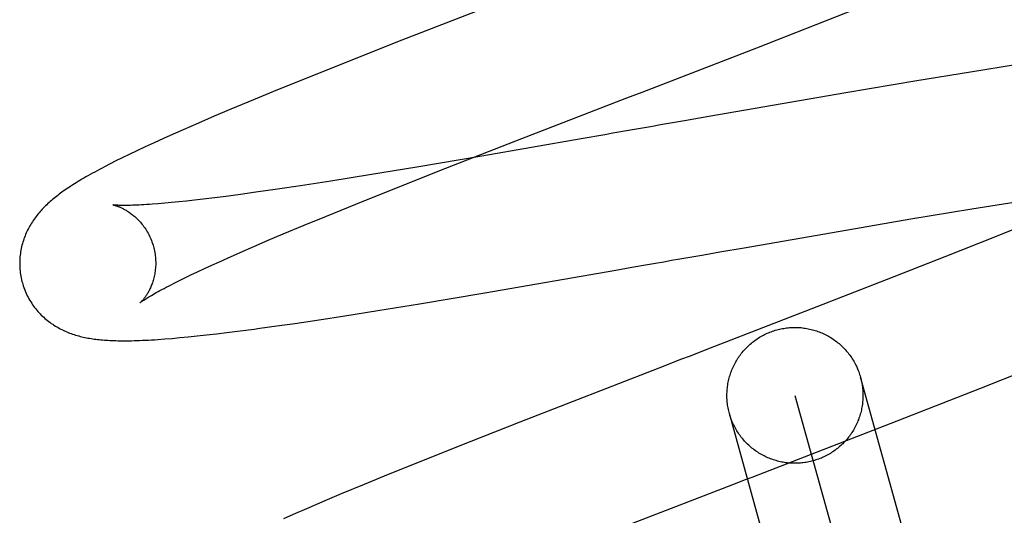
# Model space of a CAD drawing. Header units: inches. Extents: x 0 to 184, y 0 to 119.
# Tile 16 of 116: x 82.6589 to 82.8036, y 43.588 to 43.6609. Entities that reach past the tile are written whole.
import ezdxf

# ---------------------------------------------------------------- set-up
doc = ezdxf.new("R2010")
doc.units = ezdxf.units.IN
doc.header["$LTSCALE"] = 10.121375
doc.header["$MEASUREMENT"] = 0
doc.linetypes.add('HIDDEN', pattern=[0.2, 0.1, -0.1])
doc.layers.add('DEFAULT_2', color=8, linetype='HIDDEN')

msp = doc.modelspace()

# ---------------------------------------------------------------- linework, layer by layer
at = {"layer": 'DEFAULT_2', "color": 8, "linetype": 'HIDDEN'}
for p, q in [((82.73103, 43.66409), (82.71506, 43.65786)), ((82.76723, 43.65676), (82.78171, 43.66243)), ((82.71506, 43.65786), (82.70704, 43.65469)), ((82.75037, 43.65023), (82.76723, 43.65676)), ((82.70704, 43.65469), (82.70131, 43.6524)), ((82.80524, 43.65422), (82.79865, 43.65317)), ((82.70131, 43.6524), (82.69675, 43.65055)), ((82.79865, 43.65317), (82.79074, 43.65188)), ((82.79074, 43.65188), (82.7803, 43.65012)), ((82.69675, 43.65055), (82.69325, 43.64911)), ((82.7803, 43.65012), (82.76017, 43.64664)), ((82.69325, 43.64911), (82.68989, 43.6477)), ((82.68747, 43.64668), (82.68513, 43.64568)), ((82.68989, 43.6477), (82.68747, 43.64668)), ((82.76017, 43.64664), (82.75661, 43.64602)), ((82.68513, 43.64568), (82.68288, 43.64469)), ((82.68144, 43.64405), (82.68002, 43.64342)), ((82.68288, 43.64469), (82.68144, 43.64405)), ((82.74487, 43.64396), (82.7414, 43.64336)), ((82.74954, 43.64478), (82.74837, 43.64458)), ((82.6773, 43.64217), (82.67607, 43.64159)), ((82.67863, 43.64278), (82.6773, 43.64217)), ((82.68002, 43.64342), (82.67863, 43.64278)), ((82.72153, 43.63902), (82.73182, 43.64304)), ((82.7414, 43.64336), (82.7268, 43.64082)), ((82.67496, 43.64106), (82.67394, 43.64056)), ((82.67607, 43.64159), (82.67496, 43.64106)), ((82.7268, 43.64082), (82.71727, 43.63921)), ((82.67215, 43.63966), (82.67135, 43.63925)), ((82.67301, 43.6401), (82.67215, 43.63966)), ((82.67394, 43.64056), (82.67301, 43.6401)), ((82.71727, 43.63921), (82.71027, 43.63805)), ((82.71027, 43.63805), (82.7046, 43.63715)), ((82.71377, 43.63595), (82.72153, 43.63902)), ((82.70015, 43.63646), (82.69678, 43.63595)), ((82.7046, 43.63715), (82.70015, 43.63646)), ((82.68915, 43.63489), (82.68711, 43.63463)), ((82.69131, 43.63518), (82.68915, 43.63489)), ((82.69358, 43.63549), (82.69131, 43.63518)), ((82.69678, 43.63595), (82.69358, 43.63549)), ((82.70829, 43.63375), (82.71377, 43.63595)), ((82.68018, 43.63388), (82.67923, 43.6338)), ((82.68119, 43.63397), (82.68018, 43.63388)), ((82.68226, 43.63408), (82.68119, 43.63397)), ((82.68339, 43.6342), (82.68226, 43.63408)), ((82.68457, 43.63433), (82.68339, 43.6342)), ((82.68581, 43.63447), (82.68457, 43.63433)), ((82.68711, 43.63463), (82.68581, 43.63447)), ((82.70398, 43.632), (82.70829, 43.63375)), ((82.79885, 43.63304), (82.80534, 43.63408)), ((82.7007, 43.63065), (82.70398, 43.632)), ((82.78989, 43.63156), (82.79885, 43.63304)), ((82.6976, 43.62936), (82.7007, 43.63065)), ((82.7795, 43.62979), (82.78989, 43.63156)), ((82.80821, 43.63135), (82.80218, 43.62891)), ((82.69539, 43.62842), (82.6976, 43.62936)), ((82.76536, 43.62734), (82.7795, 43.62979)), ((82.69329, 43.62752), (82.69539, 43.62842)), ((82.80218, 43.62891), (82.79488, 43.626)), ((82.68942, 43.62582), (82.69129, 43.62665)), ((82.69129, 43.62665), (82.69329, 43.62752)), ((82.75707, 43.62589), (82.75944, 43.62631)), ((82.75944, 43.62631), (82.76181, 43.62672)), ((82.76181, 43.62672), (82.76536, 43.62734)), ((82.68601, 43.62427), (82.68709, 43.62477)), ((82.68709, 43.62477), (82.68823, 43.62528)), ((82.68823, 43.62528), (82.68942, 43.62582)), ((82.74884, 43.62445), (82.75118, 43.62486)), ((82.79488, 43.626), (82.78625, 43.6226)), ((82.68312, 43.62289), (82.68402, 43.62333)), ((82.68402, 43.62333), (82.68499, 43.62379)), ((82.68499, 43.62379), (82.68601, 43.62427)), ((82.72724, 43.62071), (82.74651, 43.62404)), ((82.74651, 43.62404), (82.74884, 43.62445)), ((82.68148, 43.62208), (82.68227, 43.62247)), ((82.68227, 43.62247), (82.68312, 43.62289)), ((82.78625, 43.6226), (82.77519, 43.61828)), ((82.71763, 43.61909), (82.72724, 43.62071)), ((82.71153, 43.61809), (82.71763, 43.61909)), ((82.70665, 43.61732), (82.71153, 43.61809)), ((82.69667, 43.61583), (82.69929, 43.6162)), ((82.69929, 43.6162), (82.7029, 43.61674)), ((82.7029, 43.61674), (82.70665, 43.61732)), ((82.68631, 43.6145), (82.68777, 43.61466)), ((82.68777, 43.61466), (82.6893, 43.61485)), ((82.6893, 43.61485), (82.69088, 43.61505)), ((82.69088, 43.61505), (82.69332, 43.61537)), ((82.68019, 43.61391), (82.68127, 43.61399)), ((82.68127, 43.61399), (82.68241, 43.6141)), ((82.68241, 43.6141), (82.68363, 43.61421)), ((82.68363, 43.61421), (82.68493, 43.61435)), ((82.68493, 43.61435), (82.68631, 43.6145)), ((82.75283, 43.60962), (82.73239, 43.60168)), ((82.80003, 43.60663), (82.80862, 43.61005)), ((82.83337, 43.42524), (82.78247, 43.60829)), ((82.78788, 43.60186), (82.80003, 43.60663)), ((82.77284, 43.60561), (82.82373, 43.42257)), ((82.73239, 43.60168), (82.72333, 43.5981)), ((82.8141, 43.41988), (82.7632, 43.60293)), ((82.72333, 43.5981), (82.71759, 43.5958)), ((82.71759, 43.5958), (82.71302, 43.59395)), ((82.71302, 43.59395), (82.70951, 43.59251)), ((82.70951, 43.59251), (82.70614, 43.59111)), ((82.70372, 43.59008), (82.70136, 43.58907)), ((82.70614, 43.59111), (82.70372, 43.59008)), ((82.70136, 43.58907), (82.69908, 43.58808)), ((82.69908, 43.58808), (82.69764, 43.58744))]:
    msp.add_line(p, q, dxfattribs=at)
for points in [[(82.73182, 43.64304), (82.74814, 43.64937), (82.75037, 43.65023)], [(82.75307, 43.6454), (82.75189, 43.64519), (82.74954, 43.64478)], [(82.75661, 43.64602), (82.75543, 43.64581), (82.75307, 43.6454)], [(82.74837, 43.64458), (82.74604, 43.64417), (82.74487, 43.64396)], [(82.67135, 43.63925), (82.67097, 43.63905), (82.6706, 43.63885), (82.67024, 43.63866), (82.66989, 43.63847), (82.66955, 43.63828), (82.66922, 43.6381), (82.6689, 43.63792), (82.66859, 43.63774), (82.66829, 43.63757), (82.668, 43.6374), (82.66771, 43.63723), (82.66744, 43.63706), (82.66717, 43.63689), (82.6669, 43.63673), (82.66665, 43.63657), (82.6664, 43.63641), (82.66616, 43.63625), (82.66592, 43.63609), (82.6657, 43.63594), (82.66548, 43.63579), (82.66526, 43.63564), (82.66505, 43.63549), (82.66485, 43.63534), (82.66465, 43.63519), (82.66445, 43.63504), (82.66426, 43.63489), (82.66407, 43.63474), (82.66389, 43.63459), (82.6637, 43.63444), (82.66352, 43.63429), (82.66335, 43.63413), (82.66317, 43.63398), (82.663, 43.63382), (82.66283, 43.63366), (82.66266, 43.63349), (82.66249, 43.63333), (82.66233, 43.63316), (82.66217, 43.63299), (82.66201, 43.63282), (82.66185, 43.63264), (82.6617, 43.63246), (82.66155, 43.63228), (82.66141, 43.6321), (82.66126, 43.63192), (82.66112, 43.63173), (82.66099, 43.63154), (82.66086, 43.63135), (82.66073, 43.63116), (82.6606, 43.63096), (82.66048, 43.63076), (82.66036, 43.63056), (82.66024, 43.63035), (82.66013, 43.63014), (82.66003, 43.62993), (82.65992, 43.62972), (82.65982, 43.6295), (82.65973, 43.62928), (82.65964, 43.62906), (82.65955, 43.62884), (82.65947, 43.62862), (82.6594, 43.62839), (82.65932, 43.62816), (82.65926, 43.62793), (82.65919, 43.62769), (82.65914, 43.62745), (82.65908, 43.62721), (82.65903, 43.62696), (82.65899, 43.62672), (82.65896, 43.62647), (82.65893, 43.62622), (82.6589, 43.62597), (82.65888, 43.62571), (82.65887, 43.62546), (82.65886, 43.6252), (82.65886, 43.62495), (82.65886, 43.62469), (82.65887, 43.62443), (82.65889, 43.62417), (82.65892, 43.62391), (82.65895, 43.62366), (82.65898, 43.6234), (82.65902, 43.62314), (82.65907, 43.62289), (82.65913, 43.62263), (82.65919, 43.62238), (82.65925, 43.62217)], [(82.67257, 43.63362), (82.67256, 43.63362), (82.67257, 43.63362), (82.67259, 43.63362), (82.67261, 43.63362), (82.67264, 43.63361), (82.67267, 43.6336), (82.67272, 43.63359), (82.67276, 43.63358), (82.67282, 43.63357), (82.67288, 43.63355), (82.67294, 43.63353), (82.67301, 43.63351), (82.67309, 43.63349), (82.67317, 43.63346), (82.67325, 43.63343), (82.67333, 43.6334), (82.67342, 43.63336), (82.67352, 43.63333), (82.67362, 43.63329), (82.67371, 43.63324), (82.67382, 43.6332), (82.67392, 43.63315), (82.67403, 43.63309), (82.67414, 43.63304), (82.67426, 43.63298), (82.67437, 43.63291), (82.67449, 43.63284), (82.67461, 43.63277), (82.67473, 43.63269), (82.67486, 43.63261), (82.67499, 43.63253), (82.67512, 43.63243), (82.67525, 43.63234), (82.67538, 43.63224), (82.67551, 43.63213), (82.67565, 43.63202), (82.67578, 43.63191), (82.67592, 43.63178), (82.67605, 43.63166), (82.67619, 43.63152), (82.67633, 43.63138), (82.67646, 43.63124), (82.6766, 43.63108), (82.67674, 43.63093), (82.67687, 43.63076), (82.677, 43.63059), (82.67713, 43.63042), (82.67726, 43.63024), (82.67738, 43.63005), (82.6775, 43.62986), (82.67762, 43.62967), (82.67773, 43.62947), (82.67784, 43.62926), (82.67794, 43.62905), (82.67804, 43.62884), (82.67813, 43.62862), (82.67822, 43.6284), (82.67831, 43.62818), (82.67839, 43.62795), (82.67846, 43.62773), (82.67852, 43.62753)], [(82.67923, 43.6338), (82.67834, 43.63373), (82.67792, 43.6337), (82.67752, 43.63367), (82.67713, 43.63365), (82.67676, 43.63363), (82.67641, 43.63361), (82.67607, 43.6336), (82.67575, 43.63358), (82.67545, 43.63357), (82.67516, 43.63356), (82.67489, 43.63356), (82.67464, 43.63355), (82.67441, 43.63355), (82.67419, 43.63355), (82.67399, 43.63355), (82.6738, 43.63355), (82.67363, 43.63356), (82.67348, 43.63356), (82.67334, 43.63357), (82.67321, 43.63357), (82.67309, 43.63358), (82.67299, 43.63358), (82.6729, 43.63359), (82.67282, 43.6336), (82.67275, 43.6336), (82.6727, 43.63361), (82.67265, 43.63361), (82.67262, 43.63362), (82.67259, 43.63362), (82.67257, 43.63362), (82.67257, 43.63362)], [(82.67852, 43.62753), (82.67857, 43.62733), (82.67863, 43.62709), (82.67867, 43.62686), (82.67872, 43.62662), (82.67876, 43.62639), (82.67879, 43.62615), (82.67881, 43.62592), (82.67883, 43.62569), (82.67884, 43.62546), (82.67885, 43.62523), (82.67885, 43.625), (82.67885, 43.62477), (82.67884, 43.62455), (82.67882, 43.62433), (82.6788, 43.62411), (82.67878, 43.6239), (82.67875, 43.62369), (82.67871, 43.62349), (82.67867, 43.62328), (82.67863, 43.62309), (82.67859, 43.6229), (82.67854, 43.62271), (82.67849, 43.62253), (82.67843, 43.62236), (82.67838, 43.62219), (82.67832, 43.62202), (82.67826, 43.62187), (82.6782, 43.62171), (82.67814, 43.62156), (82.67807, 43.62142), (82.67801, 43.62128), (82.67794, 43.62114), (82.67788, 43.62101), (82.67781, 43.62089), (82.67774, 43.62077), (82.67768, 43.62065), (82.67761, 43.62054), (82.67755, 43.62044), (82.67748, 43.62034), (82.67742, 43.62024), (82.67735, 43.62015), (82.67729, 43.62006), (82.67723, 43.61997), (82.67717, 43.61989), (82.67711, 43.61982), (82.67705, 43.61974), (82.67699, 43.61968), (82.67694, 43.61961), (82.67689, 43.61956), (82.67684, 43.6195), (82.67679, 43.61945), (82.67675, 43.61941), (82.67671, 43.61937), (82.67668, 43.61933), (82.67665, 43.6193), (82.67662, 43.61928), (82.6766, 43.61926), (82.67658, 43.61924), (82.67657, 43.61923), (82.67657, 43.61923)], [(82.75118, 43.62486), (82.75236, 43.62507), (82.75354, 43.62527), (82.75471, 43.62548), (82.75589, 43.62569), (82.75707, 43.62589)], [(82.65925, 43.62217), (82.65931, 43.62196), (82.65939, 43.62171), (82.65947, 43.62146), (82.65956, 43.62122), (82.65966, 43.62098), (82.65976, 43.62074), (82.65986, 43.6205), (82.65998, 43.62027), (82.66009, 43.62004), (82.66022, 43.61981), (82.66035, 43.61959), (82.66048, 43.61937), (82.66062, 43.61916), (82.66076, 43.61895), (82.66091, 43.61874), (82.66106, 43.61854), (82.66121, 43.61834), (82.66137, 43.61815), (82.66153, 43.61796), (82.6617, 43.61777), (82.66187, 43.6176), (82.66204, 43.61742), (82.66222, 43.61725), (82.66239, 43.61709), (82.66257, 43.61693), (82.66276, 43.61677), (82.66294, 43.61662), (82.66313, 43.61647), (82.66332, 43.61633), (82.66351, 43.61619), (82.66371, 43.61606), (82.6639, 43.61593), (82.66411, 43.61581), (82.66431, 43.61568), (82.66451, 43.61557), (82.66472, 43.61545), (82.66493, 43.61535), (82.66514, 43.61524), (82.66534, 43.61514), (82.66556, 43.61505), (82.66577, 43.61496), (82.66598, 43.61487), (82.6662, 43.61478), (82.66642, 43.6147), (82.66664, 43.61463), (82.66686, 43.61455), (82.66708, 43.61448), (82.66731, 43.61442), (82.66753, 43.61435), (82.66776, 43.61429), (82.66798, 43.61424), (82.66821, 43.61418), (82.66844, 43.61413), (82.66867, 43.61409), (82.6689, 43.61404), (82.66913, 43.614), (82.66936, 43.61396), (82.6696, 43.61393), (82.66983, 43.6139), (82.67007, 43.61386), (82.67031, 43.61384), (82.67055, 43.61381), (82.6708, 43.61378), (82.67105, 43.61376), (82.67131, 43.61374), (82.67157, 43.61372), (82.67184, 43.61371), (82.67211, 43.61369), (82.67239, 43.61368), (82.67268, 43.61367), (82.67297, 43.61366), (82.67328, 43.61365), (82.67359, 43.61365), (82.67392, 43.61364), (82.67425, 43.61364), (82.6746, 43.61364), (82.67496, 43.61365), (82.67532, 43.61365), (82.6757, 43.61366), (82.67609, 43.61368), (82.67649, 43.61369), (82.67691, 43.61371), (82.67734, 43.61373), (82.67778, 43.61375), (82.67823, 43.61377), (82.6787, 43.6138), (82.67918, 43.61383), (82.68019, 43.61391)], [(82.67657, 43.61923), (82.67657, 43.61924), (82.67659, 43.61925), (82.67661, 43.61927), (82.67664, 43.61929), (82.67668, 43.61932), (82.67673, 43.61936), (82.67679, 43.6194), (82.67686, 43.61945), (82.67694, 43.61951), (82.67703, 43.61957), (82.67714, 43.61964), (82.67725, 43.61971), (82.67738, 43.6198), (82.67753, 43.61989), (82.67768, 43.61999), (82.67786, 43.62009), (82.67804, 43.6202), (82.67825, 43.62032), (82.67846, 43.62045), (82.6787, 43.62059), (82.67894, 43.62073), (82.67921, 43.62087), (82.67948, 43.62103), (82.67978, 43.62119), (82.68009, 43.62135), (82.68041, 43.62152), (82.68075, 43.6217), (82.68111, 43.62189), (82.68148, 43.62208)], [(82.77519, 43.61828), (82.75951, 43.6122), (82.75839, 43.61177), (82.75727, 43.61134), (82.75616, 43.61091), (82.75283, 43.60962)], [(82.69332, 43.61537), (82.69415, 43.61548), (82.69667, 43.61583)], [(82.7632, 43.60293), (82.76315, 43.60313), (82.7631, 43.60334), (82.76305, 43.60355), (82.76301, 43.60376), (82.76297, 43.60396), (82.76294, 43.60417), (82.76291, 43.60438), (82.76289, 43.6046), (82.76287, 43.60481), (82.76285, 43.60502), (82.76284, 43.60523), (82.76284, 43.60544), (82.76284, 43.60565), (82.76284, 43.60587), (82.76285, 43.60608), (82.76286, 43.60629), (82.76288, 43.6065), (82.7629, 43.60671), (82.76292, 43.60692), (82.76295, 43.60713), (82.76299, 43.60734), (82.76303, 43.60755), (82.76307, 43.60776), (82.76312, 43.60797), (82.76317, 43.60817), (82.76323, 43.60838), (82.76329, 43.60858), (82.76335, 43.60878), (82.76342, 43.60898), (82.7635, 43.60918), (82.76357, 43.60938), (82.76366, 43.60958), (82.76374, 43.60977), (82.76383, 43.60996), (82.76393, 43.61015), (82.76403, 43.61034), (82.76413, 43.61053), (82.76423, 43.61071), (82.76434, 43.61089), (82.76446, 43.61107), (82.76458, 43.61125), (82.7647, 43.61142), (82.76482, 43.61159), (82.76495, 43.61176), (82.76508, 43.61193), (82.76522, 43.61209), (82.76536, 43.61225), (82.7655, 43.61241), (82.76565, 43.61256), (82.7658, 43.61271), (82.76595, 43.61286), (82.76611, 43.613), (82.76626, 43.61315), (82.76643, 43.61328), (82.76659, 43.61342), (82.76676, 43.61355), (82.76693, 43.61368), (82.7671, 43.6138), (82.76727, 43.61392), (82.76745, 43.61403), (82.76763, 43.61415), (82.76782, 43.61426), (82.768, 43.61436), (82.76819, 43.61446), (82.76838, 43.61456), (82.76857, 43.61465), (82.76876, 43.61474), (82.76895, 43.61482), (82.76915, 43.6149), (82.76935, 43.61498), (82.76955, 43.61505), (82.76975, 43.61512), (82.76995, 43.61518), (82.77016, 43.61524)], [(82.77016, 43.61524), (82.77036, 43.6153), (82.77057, 43.61535), (82.77077, 43.61539), (82.77098, 43.61543), (82.77119, 43.61547), (82.7714, 43.6155), (82.77161, 43.61553), (82.77182, 43.61556), (82.77203, 43.61557), (82.77225, 43.61559), (82.77246, 43.6156), (82.77267, 43.61561), (82.77288, 43.61561), (82.77309, 43.6156), (82.77331, 43.6156), (82.77352, 43.61558), (82.77373, 43.61557), (82.77394, 43.61555), (82.77415, 43.61552), (82.77436, 43.61549), (82.77457, 43.61546), (82.77478, 43.61542), (82.77499, 43.61537), (82.7752, 43.61532), (82.7754, 43.61527), (82.77561, 43.61522), (82.77581, 43.61515), (82.77601, 43.61509), (82.77621, 43.61502), (82.77641, 43.61495), (82.77661, 43.61487), (82.7768, 43.61479), (82.777, 43.6147), (82.77719, 43.61461), (82.77738, 43.61451), (82.77757, 43.61442), (82.77775, 43.61431), (82.77794, 43.61421), (82.77812, 43.6141), (82.7783, 43.61398), (82.77847, 43.61387), (82.77865, 43.61374), (82.77882, 43.61362), (82.77899, 43.61349), (82.77915, 43.61336), (82.77932, 43.61322), (82.77948, 43.61308), (82.77963, 43.61294), (82.77979, 43.61279), (82.77994, 43.61264), (82.78009, 43.61249), (82.78023, 43.61234), (82.78037, 43.61218), (82.78051, 43.61202), (82.78065, 43.61185), (82.78078, 43.61169), (82.7809, 43.61152), (82.78103, 43.61134), (82.78115, 43.61117), (82.78126, 43.61099), (82.78138, 43.61081), (82.78148, 43.61063), (82.78159, 43.61044), (82.78169, 43.61026), (82.78179, 43.61007), (82.78188, 43.60988), (82.78197, 43.60968), (82.78205, 43.60949), (82.78213, 43.60929), (82.78221, 43.60909), (82.78228, 43.60889), (82.78235, 43.60869), (82.78241, 43.60849), (82.78247, 43.60829)], [(82.78247, 43.60829), (82.78252, 43.60808), (82.78257, 43.60788), (82.78262, 43.60767), (82.78266, 43.60746), (82.7827, 43.60725), (82.78273, 43.60704), (82.78276, 43.60683), (82.78278, 43.60662), (82.7828, 43.60641), (82.78282, 43.6062), (82.78283, 43.60598), (82.78283, 43.60577), (82.78283, 43.60556), (82.78283, 43.60535), (82.78282, 43.60514), (82.78281, 43.60492), (82.78279, 43.60471), (82.78277, 43.6045), (82.78275, 43.60429), (82.78272, 43.60408), (82.78268, 43.60387), (82.78264, 43.60366), (82.7826, 43.60345), (82.78255, 43.60325), (82.7825, 43.60304), (82.78244, 43.60284), (82.78238, 43.60263), (82.78232, 43.60243), (82.78225, 43.60223), (82.78217, 43.60203), (82.7821, 43.60184), (82.78201, 43.60164), (82.78193, 43.60145), (82.78184, 43.60125), (82.78174, 43.60106), (82.78164, 43.60088), (82.78154, 43.60069), (82.78144, 43.60051), (82.78133, 43.60032), (82.78121, 43.60015), (82.78109, 43.59997), (82.78097, 43.5998), (82.78085, 43.59962), (82.78072, 43.59946), (82.78059, 43.59929), (82.78045, 43.59913), (82.78031, 43.59897), (82.78017, 43.59881), (82.78002, 43.59865), (82.77987, 43.5985), (82.77972, 43.59836), (82.77956, 43.59821), (82.77941, 43.59807), (82.77924, 43.59793), (82.77908, 43.5978), (82.77891, 43.59767), (82.77874, 43.59754), (82.77857, 43.59742), (82.7784, 43.5973), (82.77822, 43.59718), (82.77804, 43.59707), (82.77785, 43.59696), (82.77767, 43.59686), (82.77748, 43.59675), (82.77729, 43.59666), (82.7771, 43.59657), (82.77691, 43.59648), (82.77672, 43.59639), (82.77652, 43.59631), (82.77632, 43.59624), (82.77612, 43.59616), (82.77592, 43.5961), (82.77572, 43.59603), (82.77551, 43.59597)], [(82.74695, 43.586), (82.76433, 43.59273), (82.76544, 43.59316), (82.76656, 43.59359), (82.78788, 43.60186)], [(82.77551, 43.59597), (82.77531, 43.59592), (82.7751, 43.59587), (82.7749, 43.59582), (82.77469, 43.59578), (82.77448, 43.59574), (82.77427, 43.59571), (82.77406, 43.59568), (82.77385, 43.59566), (82.77364, 43.59564), (82.77342, 43.59563), (82.77321, 43.59562), (82.773, 43.59561), (82.77279, 43.59561), (82.77258, 43.59561), (82.77236, 43.59562), (82.77215, 43.59563), (82.77194, 43.59565), (82.77173, 43.59567), (82.77152, 43.5957), (82.77131, 43.59573), (82.7711, 43.59576), (82.77089, 43.5958), (82.77068, 43.59584), (82.77047, 43.59589), (82.77027, 43.59594), (82.77006, 43.596), (82.76986, 43.59606), (82.76966, 43.59613), (82.76946, 43.5962), (82.76926, 43.59627), (82.76906, 43.59635), (82.76887, 43.59643), (82.76867, 43.59652), (82.76848, 43.59661), (82.76829, 43.5967), (82.7681, 43.5968), (82.76792, 43.5969), (82.76773, 43.59701), (82.76755, 43.59712), (82.76737, 43.59723), (82.7672, 43.59735), (82.76702, 43.59747), (82.76685, 43.5976), (82.76668, 43.59773), (82.76652, 43.59786), (82.76635, 43.59799), (82.76619, 43.59813), (82.76604, 43.59828), (82.76588, 43.59842), (82.76573, 43.59857), (82.76558, 43.59872), (82.76544, 43.59888), (82.7653, 43.59904), (82.76516, 43.5992), (82.76502, 43.59936), (82.76489, 43.59953), (82.76477, 43.5997), (82.76464, 43.59987), (82.76452, 43.60005), (82.76441, 43.60023), (82.76429, 43.60041), (82.76419, 43.60059), (82.76408, 43.60077), (82.76398, 43.60096), (82.76388, 43.60115), (82.76379, 43.60134), (82.7637, 43.60153), (82.76362, 43.60173), (82.76354, 43.60192), (82.76346, 43.60212), (82.76339, 43.60232), (82.76332, 43.60252), (82.76326, 43.60272), (82.7632, 43.60293)]]:
    msp.add_lwpolyline(points, dxfattribs=at)

doc.saveas('drawing.dxf')
